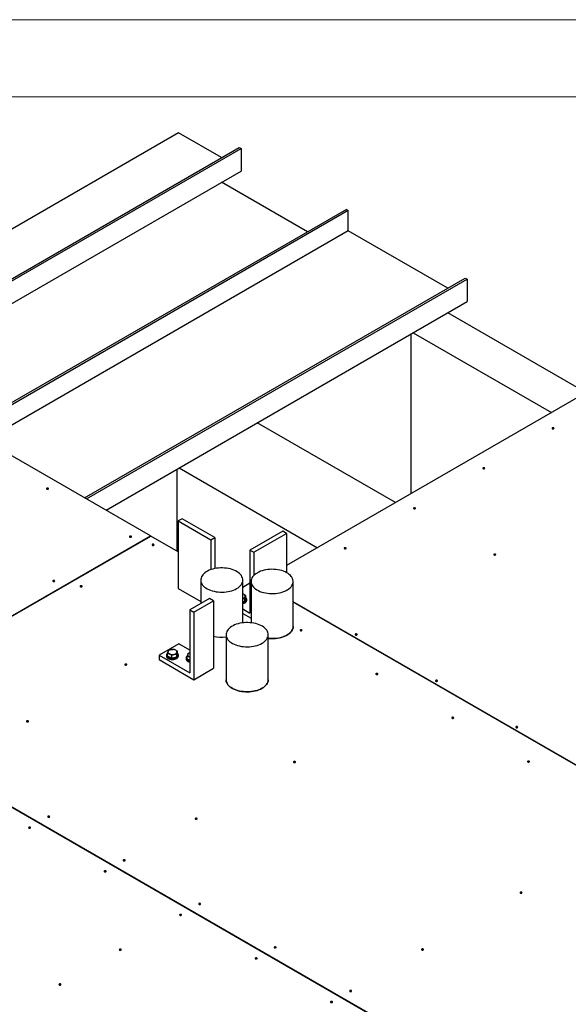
# Model space of a CAD drawing. Header units: millimetres. Extents: x 0 to 849, y 0 to 594.
# Tile 52 of 84: x 384 to 420, y 530 to 594. Entities that reach past the tile are written whole.
import ezdxf

# ---------------------------------------------------------------- set-up
doc = ezdxf.new("R2010")
doc.units = ezdxf.units.MM
doc.layers.add('TRAIT-FORT', color=4, linetype='Continuous', lineweight=25)

msp = doc.modelspace()

# ---------------------------------------------------------------- linework, layer by layer
at = {"color": 7, "linetype": 'Continuous', "lineweight": 18}
for p, q in [((841, 594), (0, 594)), ((836, 589), (5, 589))]:
    msp.add_line(p, q, dxfattribs=at)
at = {"layer": 'TRAIT-FORT', "color": 4, "linetype": 'Continuous', "lineweight": 25}
for p, q in [((394.532, 586.676), (371.792, 573.548)), ((397.31, 585.073), (394.532, 586.676)), ((373.794, 571.497), (398.446, 585.729)), ((373.92, 571.424), (398.573, 585.656)), ((398.446, 585.729), (398.573, 585.656)), ((398.573, 585.656), (398.573, 584.198)), ((375.183, 570.695), (398.573, 584.198)), ((402.865, 580.262), (397.31, 583.469)), ((405.391, 581.72), (380.739, 567.488)), ((405.517, 581.647), (380.865, 567.415)), ((405.391, 581.72), (405.517, 581.647)), ((405.517, 580.334), (405.517, 581.647)), ((405.517, 580.334), (382.001, 566.759)), ((411.957, 576.617), (405.517, 580.334)), ((388.441, 563.041), (413.094, 577.273)), ((388.567, 562.969), (413.22, 577.2)), ((413.094, 577.273), (413.22, 577.2)), ((413.22, 577.2), (413.22, 575.742)), ((389.83, 562.239), (413.22, 575.742)), ((420.901, 569.85), (411.957, 575.013)), ((409.584, 563.316), (409.584, 573.643)), ((409.722, 573.723), (418.666, 568.56)), ((392.702, 560.582), (372.389, 572.308)), ((422.409, 570.72), (401.52, 558.661)), ((408.565, 562.728), (399.621, 567.891)), ((394.431, 559.583), (394.431, 564.896)), ((394.57, 564.976), (403.514, 559.812)), ((394.758, 561.69), (394.505, 561.544)), ((396.874, 560.468), (394.758, 561.69)), ((394.505, 561.544), (394.505, 557.17)), ((394.505, 561.544), (396.622, 560.322)), ((361.892, 542.796), (392.702, 560.582)), ((373.027, 549.197), (392.725, 560.568)), ((392.702, 560.555), (392.702, 560.582)), ((394.505, 559.541), (392.725, 560.568)), ((396.622, 560.322), (396.874, 560.468)), ((396.874, 560.468), (396.874, 558.459)), ((401.267, 560.879), (399.15, 559.657)), ((399.403, 559.511), (401.52, 560.733)), ((401.52, 560.733), (401.267, 560.879)), ((401.52, 560.733), (401.52, 558.197)), ((396.622, 560.322), (396.622, 558.39)), ((399.15, 559.657), (399.403, 559.511)), ((399.15, 559.657), (399.15, 555.574)), ((399.403, 559.511), (399.403, 558.021)), ((399.722, 558.237), (399.524, 558.122)), ((395.964, 557.718), (395.964, 556.194)), ((398.686, 554.946), (398.686, 557.718)), ((399.15, 557.509), (398.686, 557.24)), ((399.218, 557.626), (399.218, 554.95)), ((401.945, 554.71), (401.945, 557.626)), ((394.505, 557.17), (395.964, 556.327)), ((398.874, 556.537), (398.874, 556.712)), ((396.538, 556.525), (395.255, 555.785)), ((395.508, 555.639), (396.791, 556.379)), ((396.791, 556.379), (396.538, 556.525)), ((396.791, 556.379), (396.791, 552.005)), ((398.826, 556.336), (398.686, 556.304)), ((398.826, 556.336), (398.874, 556.537)), ((398.826, 556.336), (398.826, 556.511)), ((398.942, 556.402), (398.942, 556.461)), ((425.994, 542.426), (401.945, 556.308)), ((425.984, 542.405), (401.945, 556.282)), ((395.255, 555.785), (395.255, 551.702)), ((395.255, 555.785), (395.508, 555.639)), ((395.508, 555.639), (395.508, 551.264)), ((398.686, 555.842), (399.15, 555.574)), ((398.686, 555.55), (399.218, 555.243)), ((397.606, 554.178), (397.606, 551.262)), ((400.327, 551.262), (400.327, 554.178)), ((394.546, 553.593), (393.263, 552.852)), ((395.255, 553.183), (394.546, 553.593)), ((393.263, 552.852), (393.263, 552.561)), ((393.263, 552.852), (395.255, 551.702)), ((393.736, 552.855), (393.736, 552.797)), ((393.804, 552.779), (393.804, 552.954)), ((394.081, 552.654), (393.804, 552.779)), ((394.081, 552.654), (394.081, 552.829)), ((394.405, 552.731), (394.454, 552.931)), ((394.405, 552.731), (394.405, 552.905)), ((394.454, 552.931), (394.454, 553.106)), ((394.522, 552.797), (394.522, 552.855)), ((395.087, 552.594), (395.087, 552.769)), ((393.263, 552.561), (395.508, 551.264)), ((394.405, 552.731), (394.081, 552.654)), ((395.019, 552.67), (395.019, 552.611)), ((395.255, 552.518), (395.087, 552.594)), ((395.234, 552.743), (395.255, 552.734)), ((395.508, 551.264), (396.791, 552.005)), ((419.701, 522.226), (373.004, 549.184)), ((419.724, 522.24), (373.027, 549.197))]:
    msp.add_line(p, q, dxfattribs=at)
at = {"layer": 'TRAIT-FORT', "color": 4, "linetype": 'Continuous', "lineweight": 25, "flags": 128}
for points in [[(418.817, 567.518), (418.831, 567.531), (418.836, 567.545), (418.831, 567.559), (418.817, 567.571), (418.796, 567.579), (418.771, 567.582), (418.747, 567.579), (418.726, 567.571), (418.712, 567.559), (418.707, 567.545), (418.712, 567.531), (418.726, 567.518), (418.747, 567.51), (418.771, 567.508), (418.796, 567.51), (418.817, 567.518)], [(414.332, 564.93), (414.346, 564.942), (414.351, 564.956), (414.346, 564.97), (414.332, 564.982), (414.312, 564.99), (414.287, 564.993), (414.262, 564.99), (414.242, 564.982), (414.228, 564.97), (414.223, 564.956), (414.228, 564.942), (414.242, 564.93), (414.262, 564.922), (414.287, 564.919), (414.312, 564.922), (414.332, 564.93)], [(386.086, 563.606), (386.1, 563.618), (386.105, 563.632), (386.1, 563.647), (386.086, 563.659), (386.065, 563.667), (386.04, 563.669), (386.016, 563.667), (385.995, 563.659), (385.981, 563.647), (385.976, 563.632), (385.981, 563.618), (385.995, 563.606), (386.016, 563.598), (386.04, 563.595), (386.065, 563.598), (386.086, 563.606)], [(409.848, 562.341), (409.862, 562.353), (409.867, 562.367), (409.862, 562.381), (409.848, 562.393), (409.827, 562.401), (409.803, 562.404), (409.778, 562.401), (409.757, 562.393), (409.743, 562.381), (409.738, 562.367), (409.743, 562.353), (409.757, 562.341), (409.778, 562.333), (409.803, 562.33), (409.827, 562.333), (409.848, 562.341)], [(391.462, 560.503), (391.476, 560.515), (391.481, 560.529), (391.476, 560.543), (391.462, 560.555), (391.441, 560.563), (391.416, 560.566), (391.392, 560.563), (391.371, 560.555), (391.357, 560.543), (391.352, 560.529), (391.357, 560.515), (391.371, 560.503), (391.392, 560.495), (391.416, 560.492), (391.441, 560.495), (391.462, 560.503)], [(392.919, 559.972), (392.933, 559.984), (392.938, 559.998), (392.933, 560.013), (392.919, 560.025), (392.899, 560.033), (392.874, 560.036), (392.849, 560.033), (392.828, 560.025), (392.815, 560.013), (392.81, 559.998), (392.815, 559.984), (392.828, 559.972), (392.849, 559.964), (392.874, 559.961), (392.899, 559.964), (392.919, 559.972)], [(405.364, 559.752), (405.378, 559.764), (405.382, 559.778), (405.378, 559.793), (405.364, 559.805), (405.343, 559.813), (405.318, 559.815), (405.294, 559.813), (405.273, 559.805), (405.259, 559.793), (405.254, 559.778), (405.259, 559.764), (405.273, 559.752), (405.294, 559.744), (405.318, 559.741), (405.343, 559.744), (405.364, 559.752)], [(415.044, 559.341), (415.058, 559.353), (415.063, 559.368), (415.058, 559.382), (415.044, 559.394), (415.023, 559.402), (414.998, 559.405), (414.974, 559.402), (414.953, 559.394), (414.939, 559.382), (414.934, 559.368), (414.939, 559.353), (414.953, 559.341), (414.974, 559.333), (414.998, 559.331), (415.023, 559.333), (415.044, 559.341)], [(398.287, 557.162), (398.376, 557.218), (398.454, 557.279), (398.522, 557.344), (398.579, 557.413), (398.624, 557.484), (398.657, 557.557), (398.678, 557.632), (398.686, 557.708), (398.681, 557.784), (398.663, 557.859), (398.633, 557.933), (398.591, 558.005), (398.537, 558.074), (398.472, 558.14), (398.396, 558.202), (398.31, 558.259), (398.215, 558.312), (398.111, 558.359), (398.001, 558.399), (397.883, 558.434), (397.761, 558.462), (397.635, 558.482), (397.505, 558.496), (397.374, 558.503), (397.243, 558.502), (397.112, 558.493), (396.983, 558.478), (396.858, 558.455), (396.737, 558.426), (396.621, 558.39), (396.512, 558.347), (396.41, 558.299), (396.317, 558.245), (396.234, 558.187), (396.16, 558.124), (396.098, 558.057), (396.047, 557.987), (396.008, 557.915), (395.981, 557.84), (395.967, 557.765), (395.965, 557.689), (395.976, 557.613), (396, 557.539), (396.036, 557.466), (396.084, 557.395), (396.144, 557.327), (396.215, 557.263), (396.296, 557.204), (396.386, 557.149), (396.486, 557.099), (396.593, 557.055), (396.707, 557.018), (396.827, 556.986), (396.952, 556.962), (397.08, 556.945), (397.21, 556.935), (397.341, 556.932), (397.473, 556.937), (397.603, 556.948), (397.73, 556.968), (397.853, 556.994), (397.972, 557.026), (398.084, 557.066), (398.19, 557.111), (398.287, 557.162)], [(399.524, 558.122), (399.446, 558.061), (399.378, 557.996), (399.322, 557.927), (399.278, 557.856), (399.246, 557.782), (399.226, 557.707), (399.218, 557.632), (399.224, 557.556), (399.242, 557.481), (399.272, 557.407), (399.315, 557.335), (399.37, 557.266), (399.435, 557.2), (399.512, 557.138), (399.598, 557.081), (399.693, 557.029), (399.797, 556.982), (399.908, 556.942), (400.026, 556.907), (400.148, 556.88), (400.275, 556.859), (400.404, 556.846), (400.535, 556.839), (400.666, 556.84), (400.797, 556.849), (400.926, 556.864), (401.051, 556.887), (401.172, 556.917), (401.288, 556.953), (401.397, 556.995), (401.498, 557.043), (401.591, 557.097), (401.675, 557.156), (401.748, 557.218), (401.811, 557.285), (401.862, 557.355), (401.901, 557.428), (401.928, 557.502), (401.943, 557.577), (401.944, 557.653), (401.934, 557.729), (401.91, 557.803), (401.874, 557.876), (401.827, 557.947), (401.767, 558.015), (401.697, 558.079), (401.616, 558.139), (401.526, 558.194), (401.427, 558.244), (401.32, 558.288), (401.206, 558.326), (401.086, 558.357), (400.962, 558.382), (400.834, 558.4), (400.704, 558.41), (400.572, 558.413), (400.441, 558.409), (400.311, 558.397), (400.184, 558.379), (400.06, 558.353), (399.941, 558.321), (399.828, 558.282), (399.722, 558.237)], [(386.488, 557.631), (386.502, 557.643), (386.506, 557.657), (386.502, 557.672), (386.488, 557.684), (386.467, 557.692), (386.442, 557.694), (386.418, 557.692), (386.397, 557.684), (386.383, 557.672), (386.378, 557.657), (386.383, 557.643), (386.397, 557.631), (386.418, 557.623), (386.442, 557.62), (386.467, 557.623), (386.488, 557.631)], [(388.262, 557.284), (388.276, 557.296), (388.281, 557.31), (388.276, 557.324), (388.262, 557.336), (388.242, 557.344), (388.217, 557.347), (388.192, 557.344), (388.172, 557.336), (388.158, 557.324), (388.153, 557.31), (388.158, 557.296), (388.172, 557.284), (388.192, 557.276), (388.217, 557.273), (388.242, 557.276), (388.262, 557.284)], [(398.686, 556.518), (398.711, 556.527), (398.757, 556.549), (398.794, 556.577), (398.82, 556.608), (398.835, 556.642), (398.837, 556.677), (398.826, 556.711), (398.803, 556.743), (398.77, 556.772), (398.726, 556.796), (398.686, 556.811)], [(398.686, 556.248), (398.715, 556.255), (398.776, 556.276), (398.83, 556.302), (398.874, 556.334), (398.908, 556.369), (398.931, 556.408), (398.941, 556.448), (398.939, 556.488), (398.924, 556.528), (398.897, 556.566), (398.874, 556.588)], [(398.682, 556.189), (398.715, 556.197), (398.776, 556.217), (398.83, 556.244), (398.874, 556.275), (398.908, 556.311), (398.931, 556.349), (398.941, 556.39), (398.942, 556.402)], [(399.929, 553.622), (400.017, 553.678), (400.096, 553.739), (400.164, 553.804), (400.221, 553.873), (400.266, 553.944), (400.299, 554.018), (400.319, 554.092), (400.327, 554.168), (400.322, 554.244), (400.305, 554.319), (400.275, 554.393), (400.233, 554.465), (400.179, 554.534), (400.114, 554.6), (400.038, 554.662), (399.952, 554.72), (399.857, 554.772), (399.753, 554.819), (399.642, 554.86), (399.525, 554.894), (399.403, 554.922), (399.276, 554.943), (399.147, 554.956), (399.016, 554.963), (398.884, 554.962), (398.754, 554.954), (398.625, 554.938), (398.499, 554.916), (398.378, 554.886), (398.263, 554.85), (398.154, 554.808), (398.052, 554.759), (397.959, 554.706), (397.875, 554.647), (397.802, 554.584), (397.74, 554.517), (397.689, 554.447), (397.649, 554.375), (397.623, 554.301), (397.608, 554.225), (397.607, 554.149), (397.618, 554.074), (397.642, 553.999), (397.678, 553.926), (397.726, 553.855), (397.785, 553.788), (397.856, 553.724), (397.937, 553.664), (398.028, 553.609), (398.127, 553.559), (398.235, 553.516), (398.349, 553.478), (398.469, 553.447), (398.593, 553.422), (398.721, 553.405), (398.852, 553.395), (398.983, 553.392), (399.114, 553.397), (399.244, 553.409), (399.371, 553.428), (399.495, 553.454), (399.613, 553.487), (399.726, 553.526), (399.831, 553.571), (399.929, 553.622)], [(400.327, 553.937), (400.404, 553.929), (400.535, 553.923), (400.666, 553.924), (400.797, 553.933), (400.926, 553.948), (401.051, 553.971), (401.172, 554), (401.288, 554.036), (401.397, 554.079), (401.498, 554.127), (401.591, 554.181), (401.675, 554.239), (401.748, 554.302), (401.811, 554.369), (401.862, 554.439), (401.901, 554.511), (401.928, 554.586), (401.943, 554.661), (401.945, 554.71)], [(401.945, 554.71), (401.945, 554.7), (401.937, 554.624), (401.917, 554.549), (401.884, 554.476), (401.838, 554.404), (401.781, 554.336), (401.713, 554.271), (401.635, 554.21), (401.546, 554.153)], [(401.546, 554.153), (401.448, 554.102), (401.343, 554.057), (401.23, 554.017), (401.111, 553.984), (400.987, 553.958), (400.86, 553.939), (400.73, 553.927), (400.598, 553.923), (400.467, 553.926), (400.336, 553.936), (400.327, 553.937)], [(402.503, 554.44), (402.517, 554.452), (402.521, 554.466), (402.517, 554.48), (402.503, 554.492), (402.482, 554.501), (402.457, 554.503), (402.433, 554.501), (402.412, 554.492), (402.398, 554.48), (402.393, 554.466), (402.398, 554.452), (402.412, 554.44), (402.433, 554.432), (402.457, 554.429), (402.482, 554.432), (402.503, 554.44)], [(406.075, 554.164), (406.089, 554.176), (406.094, 554.19), (406.089, 554.204), (406.075, 554.216), (406.054, 554.224), (406.029, 554.227), (406.005, 554.224), (405.984, 554.216), (405.97, 554.204), (405.965, 554.19), (405.97, 554.176), (405.984, 554.164), (406.005, 554.156), (406.029, 554.153), (406.054, 554.156), (406.075, 554.164)], [(393.766, 552.768), (393.798, 552.732), (393.842, 552.7), (393.894, 552.673), (393.954, 552.652), (394.02, 552.637), (394.089, 552.629), (394.159, 552.629), (394.229, 552.636), (394.295, 552.649), (394.356, 552.67), (394.41, 552.696), (394.454, 552.728), (394.488, 552.763), (394.511, 552.802), (394.521, 552.842), (394.519, 552.883), (394.504, 552.923), (394.477, 552.96), (394.454, 552.983)], [(393.766, 552.71), (393.798, 552.674), (393.842, 552.642), (393.894, 552.615), (393.954, 552.593), (394.02, 552.579), (394.089, 552.571), (394.159, 552.571), (394.229, 552.577), (394.295, 552.591), (394.356, 552.612), (394.41, 552.638), (394.454, 552.669), (394.488, 552.705), (394.511, 552.744), (394.521, 552.784), (394.522, 552.797)], [(393.952, 552.928), (394.003, 552.909), (394.059, 552.897), (394.119, 552.893), (394.179, 552.895), (394.237, 552.905), (394.29, 552.921), (394.337, 552.944), (394.374, 552.971), (394.4, 553.002), (394.414, 553.036), (394.416, 553.071), (394.406, 553.105), (394.383, 553.137), (394.349, 553.166), (394.306, 553.19), (394.255, 553.209), (394.198, 553.221), (394.138, 553.225), (394.078, 553.223), (394.02, 553.213), (393.967, 553.197), (393.921, 553.175), (393.884, 553.147), (393.858, 553.116), (393.843, 553.082), (393.841, 553.047), (393.852, 553.013), (393.874, 552.981), (393.908, 552.952), (393.952, 552.928)], [(395.255, 553.014), (395.25, 553.012), (395.204, 552.989), (395.167, 552.962), (395.141, 552.931), (395.126, 552.897), (395.124, 552.862), (395.135, 552.828), (395.157, 552.796), (395.191, 552.767), (395.234, 552.743)], [(391.161, 552.218), (391.175, 552.23), (391.18, 552.244), (391.175, 552.259), (391.161, 552.271), (391.141, 552.279), (391.116, 552.281), (391.091, 552.279), (391.071, 552.271), (391.057, 552.259), (391.052, 552.244), (391.057, 552.23), (391.071, 552.218), (391.091, 552.21), (391.116, 552.207), (391.141, 552.21), (391.161, 552.218)], [(407.413, 551.605), (407.427, 551.617), (407.432, 551.631), (407.427, 551.646), (407.413, 551.658), (407.392, 551.666), (407.368, 551.668), (407.343, 551.666), (407.322, 551.658), (407.308, 551.646), (407.304, 551.631), (407.308, 551.617), (407.322, 551.605), (407.343, 551.597), (407.368, 551.594), (407.392, 551.597), (407.413, 551.605)], [(397.606, 551.262), (397.607, 551.233), (397.618, 551.157), (397.642, 551.083), (397.678, 551.01), (397.726, 550.939), (397.785, 550.871), (397.856, 550.808), (397.937, 550.748), (398.028, 550.693), (398.127, 550.643), (398.235, 550.599), (398.349, 550.562), (398.469, 550.53), (398.593, 550.506), (398.721, 550.489), (398.852, 550.479), (398.983, 550.476), (399.114, 550.481), (399.244, 550.493), (399.371, 550.512), (399.495, 550.538), (399.613, 550.57), (399.726, 550.61), (399.831, 550.655), (399.929, 550.706)], [(399.929, 550.706), (399.831, 550.655), (399.726, 550.61), (399.613, 550.57), (399.495, 550.538), (399.371, 550.512), (399.244, 550.493), (399.114, 550.481), (398.983, 550.476), (398.852, 550.479), (398.721, 550.489), (398.593, 550.506), (398.469, 550.53), (398.349, 550.562), (398.235, 550.599), (398.127, 550.643), (398.028, 550.693), (397.937, 550.748), (397.856, 550.808), (397.785, 550.871), (397.726, 550.939), (397.678, 551.01), (397.642, 551.083), (397.618, 551.157), (397.607, 551.233), (397.606, 551.262)], [(399.929, 550.706), (400.017, 550.762), (400.096, 550.823), (400.164, 550.888), (400.221, 550.957), (400.266, 551.028), (400.299, 551.101), (400.319, 551.176), (400.327, 551.252), (400.327, 551.262)], [(400.327, 551.262), (400.327, 551.252), (400.319, 551.176), (400.299, 551.101), (400.266, 551.028), (400.221, 550.957), (400.164, 550.888), (400.096, 550.823), (400.017, 550.762), (399.929, 550.706)], [(411.271, 551.164), (411.285, 551.176), (411.29, 551.191), (411.285, 551.205), (411.271, 551.217), (411.25, 551.225), (411.225, 551.228), (411.201, 551.225), (411.18, 551.217), (411.166, 551.205), (411.161, 551.191), (411.166, 551.176), (411.18, 551.164), (411.201, 551.156), (411.225, 551.154), (411.25, 551.156), (411.271, 551.164)], [(384.786, 548.537), (384.8, 548.549), (384.804, 548.564), (384.8, 548.578), (384.786, 548.59), (384.765, 548.598), (384.74, 548.601), (384.716, 548.598), (384.695, 548.59), (384.681, 548.578), (384.676, 548.564), (384.681, 548.549), (384.695, 548.537), (384.716, 548.529), (384.74, 548.527), (384.765, 548.529), (384.786, 548.537)], [(412.324, 548.77), (412.338, 548.782), (412.343, 548.796), (412.338, 548.811), (412.324, 548.823), (412.303, 548.831), (412.279, 548.834), (412.254, 548.831), (412.233, 548.823), (412.219, 548.811), (412.214, 548.796), (412.219, 548.782), (412.233, 548.77), (412.254, 548.762), (412.279, 548.759), (412.303, 548.762), (412.324, 548.77)], [(416.466, 548.165), (416.48, 548.177), (416.485, 548.191), (416.48, 548.205), (416.466, 548.217), (416.446, 548.226), (416.421, 548.228), (416.396, 548.226), (416.375, 548.217), (416.362, 548.205), (416.357, 548.191), (416.362, 548.177), (416.375, 548.165), (416.396, 548.157), (416.421, 548.154), (416.446, 548.157), (416.466, 548.165)], [(402.083, 545.913), (402.097, 545.925), (402.102, 545.939), (402.097, 545.954), (402.083, 545.966), (402.062, 545.974), (402.038, 545.977), (402.013, 545.974), (401.992, 545.966), (401.978, 545.954), (401.973, 545.939), (401.978, 545.925), (401.992, 545.913), (402.013, 545.905), (402.038, 545.902), (402.062, 545.905), (402.083, 545.913)], [(417.235, 545.935), (417.249, 545.947), (417.254, 545.962), (417.249, 545.976), (417.235, 545.988), (417.214, 545.996), (417.189, 545.999), (417.165, 545.996), (417.144, 545.988), (417.13, 545.976), (417.125, 545.962), (417.13, 545.947), (417.144, 545.935), (417.165, 545.927), (417.189, 545.924), (417.214, 545.927), (417.235, 545.935)], [(386.162, 542.366), (386.176, 542.378), (386.181, 542.392), (386.176, 542.406), (386.162, 542.418), (386.142, 542.426), (386.117, 542.429), (386.092, 542.426), (386.072, 542.418), (386.058, 542.406), (386.053, 542.392), (386.058, 542.378), (386.072, 542.366), (386.092, 542.358), (386.117, 542.355), (386.142, 542.358), (386.162, 542.366)], [(395.707, 542.232), (395.721, 542.245), (395.726, 542.259), (395.721, 542.273), (395.707, 542.285), (395.686, 542.293), (395.662, 542.296), (395.637, 542.293), (395.616, 542.285), (395.602, 542.273), (395.597, 542.259), (395.602, 542.245), (395.616, 542.232), (395.637, 542.224), (395.662, 542.222), (395.686, 542.224), (395.707, 542.232)], [(384.928, 541.653), (384.941, 541.665), (384.946, 541.679), (384.941, 541.693), (384.928, 541.705), (384.907, 541.713), (384.882, 541.716), (384.857, 541.713), (384.837, 541.705), (384.823, 541.693), (384.818, 541.679), (384.823, 541.665), (384.837, 541.653), (384.857, 541.645), (384.882, 541.642), (384.907, 541.645), (384.928, 541.653)], [(391.05, 539.544), (391.064, 539.556), (391.069, 539.57), (391.064, 539.585), (391.05, 539.597), (391.029, 539.605), (391.005, 539.607), (390.98, 539.605), (390.959, 539.597), (390.945, 539.585), (390.941, 539.57), (390.945, 539.556), (390.959, 539.544), (390.98, 539.536), (391.005, 539.533), (391.029, 539.536), (391.05, 539.544)], [(389.815, 538.831), (389.829, 538.843), (389.834, 538.857), (389.829, 538.872), (389.815, 538.884), (389.795, 538.892), (389.77, 538.895), (389.745, 538.892), (389.724, 538.884), (389.711, 538.872), (389.706, 538.857), (389.711, 538.843), (389.724, 538.831), (389.745, 538.823), (389.77, 538.82), (389.795, 538.823), (389.815, 538.831)], [(416.747, 537.448), (416.76, 537.46), (416.765, 537.474), (416.76, 537.489), (416.747, 537.501), (416.726, 537.509), (416.701, 537.511), (416.676, 537.509), (416.656, 537.501), (416.642, 537.489), (416.637, 537.474), (416.642, 537.46), (416.656, 537.448), (416.676, 537.44), (416.701, 537.437), (416.726, 537.44), (416.747, 537.448)], [(395.938, 536.722), (395.952, 536.734), (395.957, 536.749), (395.952, 536.763), (395.938, 536.775), (395.917, 536.783), (395.893, 536.786), (395.868, 536.783), (395.847, 536.775), (395.833, 536.763), (395.828, 536.749), (395.833, 536.734), (395.847, 536.722), (395.868, 536.714), (395.893, 536.712), (395.917, 536.714), (395.938, 536.722)], [(394.703, 536.01), (394.717, 536.022), (394.722, 536.036), (394.717, 536.05), (394.703, 536.062), (394.682, 536.07), (394.658, 536.073), (394.633, 536.07), (394.612, 536.062), (394.598, 536.05), (394.593, 536.036), (394.598, 536.022), (394.612, 536.01), (394.633, 536.001), (394.658, 535.999), (394.682, 536.001), (394.703, 536.01)], [(390.799, 533.755), (390.812, 533.767), (390.817, 533.782), (390.812, 533.796), (390.799, 533.808), (390.778, 533.816), (390.753, 533.819), (390.728, 533.816), (390.708, 533.808), (390.694, 533.796), (390.689, 533.782), (390.694, 533.767), (390.708, 533.755), (390.728, 533.747), (390.753, 533.745), (390.778, 533.747), (390.799, 533.755)], [(400.826, 533.901), (400.84, 533.913), (400.845, 533.927), (400.84, 533.941), (400.826, 533.953), (400.805, 533.961), (400.78, 533.964), (400.756, 533.961), (400.735, 533.953), (400.721, 533.941), (400.716, 533.927), (400.721, 533.913), (400.735, 533.901), (400.756, 533.893), (400.78, 533.89), (400.805, 533.893), (400.826, 533.901)], [(410.371, 533.767), (410.385, 533.779), (410.39, 533.794), (410.385, 533.808), (410.371, 533.82), (410.35, 533.828), (410.325, 533.831), (410.301, 533.828), (410.28, 533.82), (410.266, 533.808), (410.261, 533.794), (410.266, 533.779), (410.28, 533.767), (410.301, 533.759), (410.325, 533.757), (410.35, 533.759), (410.371, 533.767)], [(399.591, 533.188), (399.605, 533.2), (399.61, 533.214), (399.605, 533.228), (399.591, 533.24), (399.57, 533.248), (399.546, 533.251), (399.521, 533.248), (399.5, 533.24), (399.486, 533.228), (399.481, 533.214), (399.486, 533.2), (399.5, 533.188), (399.521, 533.18), (399.546, 533.177), (399.57, 533.18), (399.591, 533.188)], [(386.894, 531.501), (386.908, 531.513), (386.913, 531.527), (386.908, 531.542), (386.894, 531.554), (386.873, 531.562), (386.848, 531.565), (386.824, 531.562), (386.803, 531.554), (386.789, 531.542), (386.784, 531.527), (386.789, 531.513), (386.803, 531.501), (386.824, 531.493), (386.848, 531.49), (386.873, 531.493), (386.894, 531.501)], [(405.714, 531.079), (405.728, 531.091), (405.733, 531.105), (405.728, 531.119), (405.714, 531.132), (405.693, 531.14), (405.668, 531.142), (405.644, 531.14), (405.623, 531.132), (405.609, 531.119), (405.604, 531.105), (405.609, 531.091), (405.623, 531.079), (405.644, 531.071), (405.668, 531.068), (405.693, 531.071), (405.714, 531.079)], [(404.479, 530.366), (404.493, 530.378), (404.498, 530.392), (404.493, 530.407), (404.479, 530.419), (404.458, 530.427), (404.433, 530.43), (404.409, 530.427), (404.388, 530.419), (404.374, 530.407), (404.369, 530.392), (404.374, 530.378), (404.388, 530.366), (404.409, 530.358), (404.433, 530.355), (404.458, 530.358), (404.479, 530.366)]]:
    msp.add_lwpolyline(points, dxfattribs=at)
at = {"layer": 'TRAIT-FORT', "color": 4, "linetype": 'Continuous', "lineweight": 25}
for centre, radius, start, end in [((418.771, 567.449), 0.0901, 54.80093, 125.19907), ((414.287, 564.86), 0.0901, 54.80092, 125.19908), ((386.04, 563.537), 0.0901, 54.80093, 125.19907), ((409.803, 562.272), 0.0901, 54.80092, 125.19908), ((391.416, 560.433), 0.0901, 54.80093, 125.19907), ((392.874, 559.903), 0.0901, 54.80093, 125.19907), ((405.318, 559.683), 0.0901, 54.80093, 125.19907), ((414.998, 559.272), 0.0901, 54.80093, 125.19907), ((386.442, 557.562), 0.0901, 54.80093, 125.19907), ((388.217, 557.215), 0.0901, 54.80092, 125.19908), ((397.326, 556.307), 2.291, 256.49645, 277.02242), ((402.457, 554.371), 0.0901, 54.80093, 125.19907), ((406.029, 554.095), 0.0901, 54.80092, 125.19908), ((393.881, 552.798), 0.145, 180.61248, 217.3752), ((393.894, 552.856), 0.155, 124.40799, 214.47538), ((395.177, 552.671), 0.155, 124.40799, 214.47538), ((391.116, 552.149), 0.0901, 54.80093, 125.19907), ((395.164, 552.613), 0.145, 180.61248, 217.3752), ((395.332, 552.829), 0.376, 220.96951, 258.1911), ((395.332, 552.771), 0.376, 220.96951, 258.1911), ((407.368, 551.536), 0.0901, 54.80093, 125.19907), ((411.225, 551.095), 0.0901, 54.80092, 125.19908), ((384.74, 548.468), 0.0901, 54.80093, 125.19907), ((412.279, 548.701), 0.0901, 54.80092, 125.19908), ((416.421, 548.096), 0.0901, 54.80093, 125.19907), ((402.038, 545.844), 0.0901, 54.80092, 125.19908), ((417.189, 545.866), 0.0901, 54.80093, 125.19907), ((386.117, 542.297), 0.0901, 54.80092, 125.19908), ((395.662, 542.163), 0.0901, 54.80092, 125.19908), ((384.882, 541.584), 0.0901, 54.80093, 125.19907), ((391.005, 539.475), 0.0901, 54.80093, 125.19907), ((389.77, 538.762), 0.0901, 54.80093, 125.19907), ((416.701, 537.379), 0.0901, 54.80093, 125.19907), ((395.893, 536.653), 0.0901, 54.80092, 125.19908), ((394.658, 535.94), 0.0901, 54.80092, 125.19908), ((390.753, 533.686), 0.0901, 54.80092, 125.19908), ((400.78, 533.831), 0.0901, 54.80093, 125.19907), ((410.325, 533.698), 0.0901, 54.80092, 125.19908), ((399.546, 533.119), 0.0901, 54.80092, 125.19908), ((386.848, 531.432), 0.0901, 54.80092, 125.19908), ((405.668, 531.01), 0.0901, 54.80092, 125.19908), ((404.433, 530.297), 0.0901, 54.80093, 125.19907)]:
    msp.add_arc(centre, radius, start, end, dxfattribs=at)
for points, knots in [([(398.874, 556.712), (398.839, 556.736), (398.781, 556.776), (398.716, 556.806), (398.689, 556.814), (398.686, 556.814)], [0, 0, 0, 0, 0.568502, 0.940218, 1, 1, 1, 1]), ([(398.826, 556.511), (398.83, 556.535), (398.838, 556.583), (398.851, 556.64), (398.863, 556.683), (398.87, 556.702), (398.874, 556.712)], [0, 0, 0, 0, 0.264605, 0.534948, 0.765343, 1, 1, 1, 1]), ([(398.826, 556.511), (398.797, 556.511), (398.752, 556.512), (398.704, 556.502), (398.686, 556.498)], [0, 0, 0, 0, 0.613213, 1, 1, 1, 1]), ([(393.852, 553.154), (393.848, 553.143), (393.84, 553.121), (393.827, 553.073), (393.815, 553.017), (393.808, 552.975), (393.804, 552.954)], [0, 0, 0, 0, 0.264605, 0.534948, 0.765343, 1, 1, 1, 1]), ([(394.081, 552.829), (394.045, 552.854), (393.987, 552.895), (393.903, 552.931), (393.846, 552.947), (393.813, 552.952), (393.804, 552.954)], [0, 0, 0, 0, 0.385549, 0.637642, 0.896546, 1, 1, 1, 1]), ([(393.852, 553.154), (393.88, 553.167), (393.937, 553.193), (394.022, 553.218), (394.103, 553.23), (394.152, 553.23), (394.177, 553.23)], [0, 0, 0, 0, 0.264605, 0.534948, 0.765343, 1, 1, 1, 1]), ([(394.405, 552.905), (394.377, 552.905), (394.32, 552.905), (394.236, 552.89), (394.155, 552.864), (394.106, 552.841), (394.081, 552.829)], [0, 0, 0, 0, 0.2646049, 0.5349477, 0.7653431, 1, 1, 1, 1]), ([(394.454, 553.106), (394.418, 553.131), (394.36, 553.171), (394.276, 553.208), (394.219, 553.223), (394.186, 553.229), (394.177, 553.23)], [0, 0, 0, 0, 0.385549, 0.637642, 0.896546, 1, 1, 1, 1]), ([(394.405, 552.905), (394.41, 552.929), (394.418, 552.977), (394.431, 553.034), (394.443, 553.077), (394.45, 553.096), (394.454, 553.106)], [0, 0, 0, 0, 0.264605, 0.534948, 0.765343, 1, 1, 1, 1]), ([(395.135, 552.969), (395.131, 552.958), (395.122, 552.936), (395.11, 552.888), (395.098, 552.832), (395.091, 552.79), (395.087, 552.769)], [0, 0, 0, 0, 0.264605, 0.534948, 0.765343, 1, 1, 1, 1]), ([(395.255, 552.714), (395.232, 552.725), (395.185, 552.747), (395.129, 552.762), (395.096, 552.767), (395.087, 552.769)], [0, 0, 0, 0, 0.403797, 0.829783, 1, 1, 1, 1]), ([(395.135, 552.969), (395.163, 552.983), (395.203, 553.002), (395.244, 553.013), (395.255, 553.016)], [0, 0, 0, 0, 0.712031, 1, 1, 1, 1])]:
    msp.add_open_spline(points, degree=3, knots=knots, dxfattribs=at)

doc.saveas('drawing.dxf')
